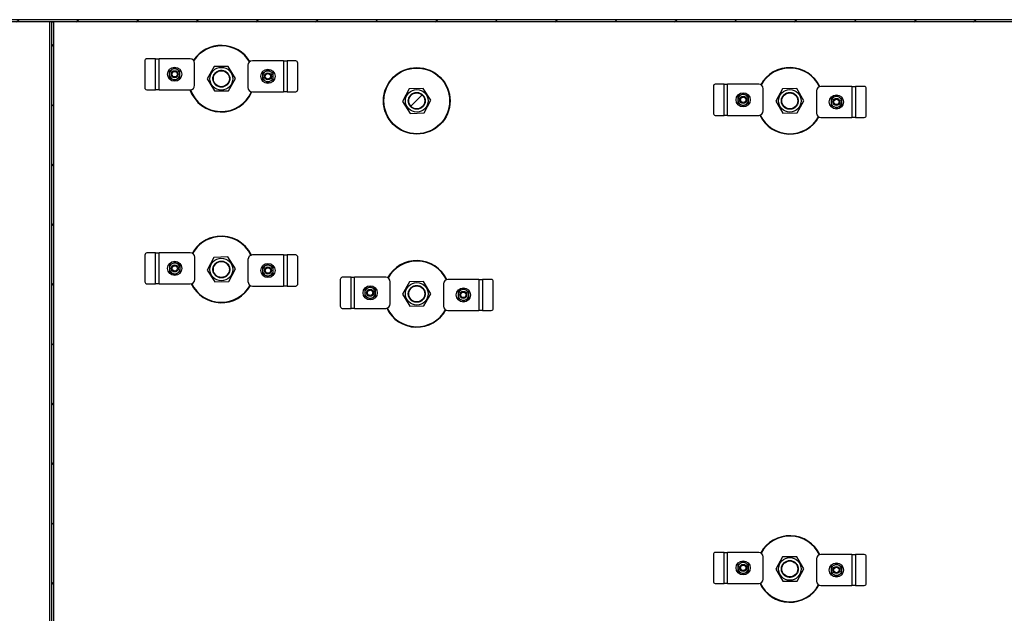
# Model space of a CAD drawing. Header units: millimetres. Extents: x 0 to 841, y 0 to 594.
# Tile 24 of 190: x 420 to 494, y 101 to 146. Entities that reach past the tile are written whole.
import ezdxf

# ---------------------------------------------------------------- set-up
doc = ezdxf.new("R2010")
doc.units = ezdxf.units.MM
doc.layers.add('TRAIT-FINS', color=9, linetype='Continuous')
doc.layers.add('TRAIT-FORT', color=4, linetype='Continuous', lineweight=25)

msp = doc.modelspace()

# ---------------------------------------------------------------- hatches: boundary and pattern name
at = {"layer": 'TRAIT-FINS'}
h = msp.add_hatch(dxfattribs=at)
h.set_pattern_fill('ANSI31', color=9, style=0)
h.paths.add_polyline_path([(535.841, 145.968), (329.547, 145.968), (329.547, 145.801), (535.841, 145.801)], flags=0)
h = msp.add_hatch(dxfattribs=at)
h.set_pattern_fill('ANSI31', color=9, style=0)
h.paths.add_polyline_path([(422.508, 145.801), (422.341, 145.801), (422.341, 55.83), (422.508, 55.83)], flags=0)
h = msp.add_hatch(dxfattribs=at)
h.set_pattern_fill('ANSI32', color=9, style=0)
edge = h.paths.add_edge_path(flags=0)
edge.add_arc((435.074, 141.534), 0.6, 0, 360)
h = msp.add_hatch(dxfattribs=at)
h.set_pattern_fill('ANSI32', color=9, style=0)
edge = h.paths.add_edge_path(flags=0)
edge.add_arc((449.741, 139.868), 0.6, 0, 360)
h = msp.add_hatch(dxfattribs=at)
h.set_pattern_fill('ANSI32', color=9, style=0)
edge = h.paths.add_edge_path(flags=0)
edge.add_arc((477.741, 139.868), 0.6, 0, 360)
h = msp.add_hatch(dxfattribs=at)
h.set_pattern_fill('ANSI32', color=9, style=0)
edge = h.paths.add_edge_path(flags=0)
edge.add_arc((435.074, 127.201), 0.6, 0, 360)
h = msp.add_hatch(dxfattribs=at)
h.set_pattern_fill('ANSI32', color=9, style=0)
edge = h.paths.add_edge_path(flags=0)
edge.add_arc((449.741, 125.368), 0.6, 0, 360)
h = msp.add_hatch(dxfattribs=at)
h.set_pattern_fill('ANSI32', color=9, style=0)
edge = h.paths.add_edge_path(flags=0)
edge.add_arc((477.741, 104.701), 0.6, 0, 360)

# ---------------------------------------------------------------- linework, layer by layer
at = {"layer": 'TRAIT-FORT', "color": 4, "linetype": 'Continuous', "lineweight": 25}
for p, q in [((535.841, 145.968), (329.547, 145.968)), ((535.841, 145.801), (329.547, 145.801)), ((422.174, 145.801), (422.174, 55.83)), ((422.341, 55.83), (422.341, 145.801)), ((422.341, 145.801), (422.508, 145.801)), ((422.508, 55.83), (422.508, 145.801)), ((429.333, 142.869), (429.333, 140.869)), ((430.137, 143.035), (429.477, 143.035)), ((430.137, 140.702), (430.137, 143.035)), ((430.137, 143.035), (430.404, 143.035)), ((432.737, 143.035), (430.404, 143.035)), ((430.404, 140.702), (430.404, 143.035)), ((433.07, 141.035), (433.07, 142.702)), ((439.735, 142.878), (437.402, 142.878)), ((439.735, 142.878), (439.735, 140.545)), ((439.735, 142.878), (440.002, 142.878)), ((440.002, 142.878), (440.002, 140.545)), ((440.662, 142.878), (440.002, 142.878)), ((440.806, 140.711), (440.806, 142.711)), ((434.534, 142.444), (434.016, 141.521)), ((435.592, 142.457), (434.534, 142.444)), ((436.133, 141.547), (435.592, 142.457)), ((437.069, 142.545), (437.069, 140.878)), ((434.016, 141.521), (434.556, 140.611)), ((435.614, 140.624), (436.133, 141.547)), ((429.477, 140.702), (430.137, 140.702)), ((430.404, 140.702), (430.137, 140.702)), ((430.404, 140.702), (432.737, 140.702)), ((434.556, 140.611), (435.614, 140.624)), ((437.402, 140.545), (439.735, 140.545)), ((440.002, 140.545), (439.735, 140.545)), ((440.002, 140.545), (440.662, 140.545)), ((449.175, 140.762), (448.683, 139.825)), ((450.233, 140.805), (449.175, 140.762)), ((450.798, 139.91), (450.233, 140.805)), ((472.004, 140.946), (472.004, 138.946)), ((472.808, 141.113), (472.149, 141.113)), ((472.808, 138.78), (472.808, 141.113)), ((472.808, 141.113), (473.075, 141.113)), ((475.408, 141.113), (473.075, 141.113)), ((473.075, 138.78), (473.075, 141.113)), ((475.742, 139.113), (475.742, 140.78)), ((477.201, 140.778), (476.682, 139.855)), ((478.259, 140.791), (477.201, 140.778)), ((478.799, 139.88), (478.259, 140.791)), ((479.74, 140.622), (479.74, 138.956)), ((482.407, 140.956), (480.073, 140.956)), ((482.407, 140.956), (482.407, 138.622)), ((482.407, 140.956), (482.673, 140.956)), ((482.673, 140.956), (482.673, 138.622)), ((483.333, 140.956), (482.673, 140.956)), ((483.477, 138.789), (483.477, 140.789)), ((448.683, 139.825), (449.249, 138.93)), ((450.307, 138.973), (450.798, 139.91)), ((476.682, 139.855), (477.223, 138.945)), ((478.281, 138.957), (478.799, 139.88)), ((449.249, 138.93), (450.307, 138.973)), ((477.223, 138.945), (478.281, 138.957)), ((472.149, 138.78), (472.808, 138.78)), ((473.075, 138.78), (472.808, 138.78)), ((473.075, 138.78), (475.408, 138.78)), ((480.073, 138.622), (482.407, 138.622)), ((482.673, 138.622), (482.407, 138.622)), ((482.673, 138.622), (483.333, 138.622)), ((429.338, 128.28), (429.338, 126.28)), ((430.142, 128.446), (429.482, 128.446)), ((430.142, 126.113), (430.142, 128.446)), ((430.142, 128.446), (430.408, 128.446)), ((432.742, 128.446), (430.408, 128.446)), ((430.408, 126.113), (430.408, 128.446)), ((433.075, 126.446), (433.075, 128.113)), ((434.508, 128.095), (434.017, 127.158)), ((435.566, 128.138), (434.508, 128.095)), ((436.132, 127.244), (435.566, 128.138)), ((437.073, 127.956), (437.073, 126.289)), ((439.74, 128.289), (437.407, 128.289)), ((439.74, 128.289), (439.74, 125.956)), ((439.74, 128.289), (440.007, 128.289)), ((440.007, 128.289), (440.007, 125.956)), ((440.666, 128.289), (440.007, 128.289)), ((440.811, 126.122), (440.811, 128.122)), ((434.017, 127.158), (434.582, 126.264)), ((435.64, 126.306), (436.132, 127.244)), ((444.004, 126.446), (444.004, 124.446)), ((444.808, 126.613), (444.149, 126.613)), ((444.808, 124.28), (444.808, 126.613)), ((444.808, 126.613), (445.075, 126.613)), ((445.075, 124.28), (445.075, 126.613)), ((447.408, 126.613), (445.075, 126.613)), ((454.407, 126.456), (452.073, 126.456)), ((454.407, 126.456), (454.407, 124.122)), ((454.407, 126.456), (454.673, 126.456)), ((454.673, 126.456), (454.673, 124.122)), ((455.333, 126.456), (454.673, 126.456)), ((429.482, 126.113), (430.142, 126.113)), ((430.408, 126.113), (430.142, 126.113)), ((430.408, 126.113), (432.742, 126.113)), ((434.582, 126.264), (435.64, 126.306)), ((437.407, 125.956), (439.74, 125.956)), ((440.007, 125.956), (439.74, 125.956)), ((440.007, 125.956), (440.666, 125.956)), ((447.742, 124.613), (447.742, 126.28)), ((449.201, 126.278), (448.682, 125.355)), ((450.259, 126.291), (449.201, 126.278)), ((450.799, 125.38), (450.259, 126.291)), ((451.74, 126.122), (451.74, 124.456)), ((455.477, 124.289), (455.477, 126.289)), ((448.682, 125.355), (449.223, 124.445)), ((450.281, 124.457), (450.799, 125.38)), ((444.149, 124.28), (444.808, 124.28)), ((445.075, 124.28), (444.808, 124.28)), ((445.075, 124.28), (447.408, 124.28)), ((449.223, 124.445), (450.281, 124.457)), ((452.073, 124.122), (454.407, 124.122)), ((454.673, 124.122), (454.407, 124.122)), ((454.673, 124.122), (455.333, 124.122)), ((472.004, 105.78), (472.004, 103.78)), ((472.808, 105.946), (472.149, 105.946)), ((472.808, 103.613), (472.808, 105.946)), ((472.808, 105.946), (473.075, 105.946)), ((473.075, 103.613), (473.075, 105.946)), ((475.408, 105.946), (473.075, 105.946)), ((482.407, 105.789), (480.073, 105.789)), ((482.407, 105.789), (482.407, 103.456)), ((482.407, 105.789), (482.673, 105.789)), ((482.673, 105.789), (482.673, 103.456)), ((483.333, 105.789), (482.673, 105.789)), ((475.742, 103.946), (475.742, 105.613)), ((477.201, 105.611), (476.682, 104.688)), ((478.259, 105.624), (477.201, 105.611)), ((478.799, 104.714), (478.259, 105.624)), ((479.74, 105.456), (479.74, 103.789)), ((483.477, 103.622), (483.477, 105.622)), ((476.682, 104.688), (477.223, 103.778)), ((478.281, 103.791), (478.799, 104.714)), ((472.149, 103.613), (472.808, 103.613)), ((473.075, 103.613), (472.808, 103.613)), ((473.075, 103.613), (475.408, 103.613)), ((477.223, 103.778), (478.281, 103.791)), ((480.073, 103.456), (482.407, 103.456)), ((482.673, 103.456), (482.407, 103.456)), ((482.673, 103.456), (483.333, 103.456))]:
    msp.add_line(p, q, dxfattribs=at)
for centre, radius in [((431.57, 141.869), 0.533), ((431.57, 141.869), 0.267), ((431.57, 141.869), 0.203), ((435.074, 141.534), 0.852), ((435.074, 141.534), 0.6), ((438.569, 141.711), 0.533), ((438.569, 141.711), 0.267), ((438.569, 141.711), 0.203), ((449.741, 139.868), 2.5), ((449.741, 139.868), 2.467), ((449.741, 139.868), 0.852), ((449.741, 139.868), 0.6), ((474.242, 139.946), 0.533), ((477.741, 139.868), 0.852), ((477.741, 139.868), 0.6), ((474.242, 139.946), 0.267), ((474.242, 139.946), 0.203), ((481.24, 139.789), 0.533), ((481.24, 139.789), 0.267), ((481.24, 139.789), 0.203), ((435.074, 127.201), 0.852), ((431.575, 127.28), 0.533), ((431.575, 127.28), 0.267), ((431.575, 127.28), 0.203), ((435.074, 127.201), 0.6), ((438.573, 127.122), 0.533), ((438.573, 127.122), 0.267), ((438.573, 127.122), 0.203), ((446.242, 125.446), 0.533), ((446.242, 125.446), 0.267), ((446.242, 125.446), 0.203), ((449.741, 125.368), 0.852), ((449.741, 125.368), 0.6), ((453.24, 125.289), 0.533), ((453.24, 125.289), 0.267), ((453.24, 125.289), 0.203), ((474.242, 104.78), 0.533), ((474.242, 104.78), 0.267), ((474.242, 104.78), 0.203), ((477.741, 104.701), 0.852), ((477.741, 104.701), 0.6), ((481.24, 104.622), 0.533), ((481.24, 104.622), 0.267), ((481.24, 104.622), 0.203)]:
    msp.add_circle(centre, radius, dxfattribs=at)
for centre, radius, start, end in [((435.074, 141.534), 2.5, 31.0067, 146.41145), ((435.074, 141.534), 2.467, 30.93108, 146.68199), ((429.489, 142.879), 0.157, 94.40195, 183.81126), ((432.737, 142.702), 0.333, 360, 90), ((437.402, 142.545), 0.333, 90, 180), ((440.65, 142.722), 0.157, 356.18874, 85.59805), ((431.57, 141.869), 0.4, 120, 180), ((431.57, 141.869), 0.4, 60, 120), ((431.57, 141.869), 0.4, 0, 60), ((438.569, 141.711), 0.4, 120, 180), ((438.569, 141.711), 0.4, 60, 120), ((438.569, 141.711), 0.4, 0, 60), ((477.741, 139.868), 2.5, 25.56706, 151.00638), ((477.741, 139.868), 2.467, 25.69337, 151.00373), ((431.57, 141.869), 0.4, 180, 240), ((431.57, 141.869), 0.4, 240, 300), ((431.57, 141.869), 0.4, 300, 0), ((438.569, 141.711), 0.4, 180, 240), ((438.569, 141.711), 0.4, 240, 300), ((438.569, 141.711), 0.4, 300, 0), ((429.489, 140.858), 0.157, 176.18874, 265.59805), ((435.074, 141.534), 2.5, 199.44148, 336.72178), ((432.737, 141.035), 0.333, 270, 360), ((435.074, 141.534), 2.467, 199.70671, 336.5152), ((437.402, 140.878), 0.333, 180, 270), ((440.65, 140.701), 0.157, 274.40195, 3.81126), ((472.161, 140.957), 0.157, 94.40195, 183.81126), ((475.408, 140.78), 0.333, 360, 90), ((480.073, 140.622), 0.333, 90, 180), ((483.321, 140.799), 0.157, 356.18874, 85.59805), ((474.242, 139.946), 0.4, 120, 180), ((474.242, 139.946), 0.4, 180, 240), ((474.242, 139.946), 0.4, 60, 120), ((474.242, 139.946), 0.4, 0, 60), ((474.242, 139.946), 0.4, 300, 0), ((481.24, 139.789), 0.4, 120, 180), ((481.24, 139.789), 0.4, 180, 240), ((481.24, 139.789), 0.4, 60, 120), ((481.24, 139.789), 0.4, 0, 60), ((481.24, 139.789), 0.4, 300, 0), ((472.161, 138.936), 0.157, 176.18874, 265.59805), ((474.242, 139.946), 0.4, 240, 300), ((475.408, 139.113), 0.333, 270, 360), ((480.073, 138.956), 0.333, 180, 270), ((481.24, 139.789), 0.4, 240, 300), ((477.741, 139.868), 2.5, 205.56706, 331.00638), ((477.741, 139.868), 2.467, 205.69337, 331.00373), ((483.321, 138.778), 0.157, 274.40195, 3.81126), ((435.074, 127.201), 2.5, 96.9484, 151.00638), ((435.074, 127.201), 2.467, 96.9484, 151.00373), ((435.074, 127.201), 2.5, 25.56706, 96.9484), ((435.074, 127.201), 2.467, 25.69337, 96.9484), ((429.494, 128.29), 0.157, 94.40195, 183.81126), ((432.742, 128.113), 0.333, 360, 90), ((437.407, 127.956), 0.333, 90, 180), ((440.654, 128.133), 0.157, 356.18874, 85.59805), ((449.741, 125.368), 2.5, 25.56706, 151.00638), ((431.575, 127.28), 0.4, 120, 180), ((431.575, 127.28), 0.4, 180, 240), ((431.575, 127.28), 0.4, 60, 120), ((431.575, 127.28), 0.4, 0, 60), ((431.575, 127.28), 0.4, 300, 0), ((438.573, 127.122), 0.4, 120, 180), ((438.573, 127.122), 0.4, 180, 240), ((438.573, 127.122), 0.4, 60, 120), ((438.573, 127.122), 0.4, 0, 60), ((438.573, 127.122), 0.4, 300, 0), ((449.741, 125.368), 2.467, 25.69337, 151.00373), ((431.575, 127.28), 0.4, 240, 300), ((432.742, 126.446), 0.333, 270, 360), ((438.573, 127.122), 0.4, 240, 300), ((444.161, 126.457), 0.157, 94.40195, 183.81126), ((447.408, 126.28), 0.333, 360, 90), ((452.073, 126.122), 0.333, 90, 180), ((455.321, 126.299), 0.157, 356.18874, 85.59805), ((429.494, 126.269), 0.157, 176.18874, 265.59805), ((435.074, 127.201), 2.5, 205.56706, 331.00638), ((435.074, 127.201), 2.467, 205.69337, 331.00373), ((437.407, 126.289), 0.333, 180, 270), ((440.654, 126.112), 0.157, 274.40195, 3.81126), ((446.242, 125.446), 0.4, 120, 180), ((446.242, 125.446), 0.4, 60, 120), ((446.242, 125.446), 0.4, 0, 60), ((453.24, 125.289), 0.4, 120, 180), ((453.24, 125.289), 0.4, 60, 120), ((453.24, 125.289), 0.4, 0, 60), ((446.242, 125.446), 0.4, 180, 240), ((446.242, 125.446), 0.4, 240, 300), ((446.242, 125.446), 0.4, 300, 0), ((453.24, 125.289), 0.4, 180, 240), ((453.24, 125.289), 0.4, 240, 300), ((453.24, 125.289), 0.4, 300, 0), ((444.161, 124.436), 0.157, 176.18874, 265.59805), ((447.408, 124.613), 0.333, 270, 360), ((449.741, 125.368), 2.5, 205.56707, 331.00638), ((449.741, 125.368), 2.467, 205.69337, 331.00373), ((452.073, 124.456), 0.333, 180, 270), ((455.321, 124.278), 0.157, 274.40195, 3.81126), ((477.741, 104.701), 2.5, 25.56706, 151.00638), ((477.741, 104.701), 2.467, 25.69337, 151.00373), ((472.161, 105.79), 0.157, 94.40195, 183.81126), ((475.408, 105.613), 0.333, 360, 90), ((480.073, 105.456), 0.333, 90, 180), ((483.321, 105.633), 0.157, 356.18874, 85.59805), ((474.242, 104.78), 0.4, 120, 180), ((474.242, 104.78), 0.4, 60, 120), ((474.242, 104.78), 0.4, 0, 60), ((481.24, 104.622), 0.4, 120, 180), ((481.24, 104.622), 0.4, 60, 120), ((481.24, 104.622), 0.4, 0, 60), ((474.242, 104.78), 0.4, 180, 240), ((474.242, 104.78), 0.4, 240, 300), ((474.242, 104.78), 0.4, 300, 0), ((481.24, 104.622), 0.4, 180, 240), ((481.24, 104.622), 0.4, 240, 300), ((481.24, 104.622), 0.4, 300, 0), ((472.161, 103.769), 0.157, 176.18874, 265.59805), ((475.408, 103.946), 0.333, 270, 360), ((477.741, 104.701), 2.5, 205.56706, 331.00638), ((477.741, 104.701), 2.467, 205.69337, 331.00373), ((480.073, 103.789), 0.333, 180, 270), ((483.321, 103.612), 0.157, 274.40195, 3.81126)]:
    msp.add_arc(centre, radius, start, end, dxfattribs=at)
for points, knots in [([(431.37, 142.215), (431.337, 142.196), (431.27, 142.157), (431.204, 142.119), (431.17, 142.1)], [0, 0, 0, 0, 0.497844, 1, 1, 1, 1]), ([(431.17, 142.1), (431.17, 142.062), (431.17, 141.985), (431.17, 141.908), (431.17, 141.869)], [0, 0, 0, 0, 0.4981655, 1, 1, 1, 1]), ([(431.57, 142.331), (431.537, 142.312), (431.471, 142.273), (431.404, 142.235), (431.37, 142.215)], [0, 0, 0, 0, 0.498165, 1, 1, 1, 1]), ([(431.77, 142.215), (431.737, 142.234), (431.67, 142.273), (431.604, 142.311), (431.57, 142.331)], [0, 0, 0, 0, 0.4978438, 1, 1, 1, 1]), ([(431.97, 142.1), (431.937, 142.119), (431.871, 142.157), (431.804, 142.196), (431.77, 142.215)], [0, 0, 0, 0, 0.498165, 1, 1, 1, 1]), ([(431.97, 141.869), (431.97, 141.907), (431.97, 141.985), (431.97, 142.061), (431.97, 142.1)], [0, 0, 0, 0, 0.497844, 1, 1, 1, 1]), ([(434.53, 141.211), (434.512, 141.245), (434.475, 141.316), (434.445, 141.435), (434.437, 141.563), (434.456, 141.692), (434.494, 141.794), (434.536, 141.87), (434.584, 141.938), (434.652, 142.013), (434.719, 142.057), (434.751, 142.079)], [0, 0, 0, 0, 0.116497, 0.239972, 0.36858, 0.499917, 0.631255, 0.695633, 0.760028, 0.883503, 1, 1, 1, 1]), ([(434.751, 142.079), (434.785, 142.097), (434.856, 142.134), (434.975, 142.164), (435.103, 142.171), (435.232, 142.152), (435.334, 142.115), (435.41, 142.073), (435.478, 142.025), (435.553, 141.956), (435.597, 141.89), (435.619, 141.857)], [0, 0, 0, 0, 0.1164968, 0.2399717, 0.3685799, 0.4999174, 0.6312549, 0.6956328, 0.7600283, 0.8835032, 1, 1, 1, 1]), ([(438.369, 142.058), (438.335, 142.039), (438.268, 142), (438.202, 141.962), (438.169, 141.942)], [0, 0, 0, 0, 0.4978437, 1, 1, 1, 1]), ([(438.169, 141.942), (438.169, 141.904), (438.169, 141.828), (438.169, 141.75), (438.169, 141.711)], [0, 0, 0, 0, 0.4981655, 1, 1, 1, 1]), ([(438.569, 142.173), (438.536, 142.154), (438.469, 142.116), (438.402, 142.077), (438.369, 142.058)], [0, 0, 0, 0, 0.4981655, 1, 1, 1, 1]), ([(438.769, 142.058), (438.735, 142.077), (438.668, 142.116), (438.602, 142.154), (438.569, 142.173)], [0, 0, 0, 0, 0.4978437, 1, 1, 1, 1]), ([(438.969, 141.942), (438.936, 141.961), (438.869, 142), (438.802, 142.038), (438.769, 142.058)], [0, 0, 0, 0, 0.498165, 1, 1, 1, 1]), ([(438.969, 141.711), (438.969, 141.75), (438.969, 141.827), (438.969, 141.904), (438.969, 141.942)], [0, 0, 0, 0, 0.4978437, 1, 1, 1, 1]), ([(431.17, 141.869), (431.17, 141.83), (431.17, 141.753), (431.17, 141.676), (431.17, 141.638)], [0, 0, 0, 0, 0.497844, 1, 1, 1, 1]), ([(431.17, 141.638), (431.203, 141.619), (431.27, 141.581), (431.337, 141.542), (431.37, 141.522)], [0, 0, 0, 0, 0.498165, 1, 1, 1, 1]), ([(431.37, 141.522), (431.404, 141.503), (431.471, 141.464), (431.537, 141.426), (431.57, 141.407)], [0, 0, 0, 0, 0.497844, 1, 1, 1, 1]), ([(431.57, 141.407), (431.603, 141.426), (431.67, 141.464), (431.737, 141.503), (431.77, 141.522)], [0, 0, 0, 0, 0.498165, 1, 1, 1, 1]), ([(431.77, 141.522), (431.804, 141.542), (431.871, 141.58), (431.937, 141.619), (431.97, 141.638)], [0, 0, 0, 0, 0.497844, 1, 1, 1, 1]), ([(431.97, 141.638), (431.97, 141.676), (431.97, 141.752), (431.97, 141.83), (431.97, 141.869)], [0, 0, 0, 0, 0.498165, 1, 1, 1, 1]), ([(435.619, 141.857), (435.637, 141.823), (435.674, 141.753), (435.704, 141.633), (435.711, 141.506), (435.692, 141.377), (435.655, 141.274), (435.613, 141.199), (435.565, 141.13), (435.495, 141.056), (435.399, 140.987), (435.292, 140.936), (435.173, 140.904), (435.046, 140.897), (434.917, 140.916), (434.814, 140.954), (434.739, 140.996), (434.67, 141.044), (434.595, 141.112), (434.551, 141.179), (434.53, 141.211)], [0, 0, 0, 0, 0.058248, 0.119986, 0.18429, 0.249959, 0.315627, 0.347816, 0.380014, 0.441752, 0.5, 0.558248, 0.619986, 0.68429, 0.749959, 0.815627, 0.847816, 0.880014, 0.941752, 1, 1, 1, 1]), ([(438.169, 141.711), (438.169, 141.673), (438.169, 141.595), (438.169, 141.519), (438.169, 141.48)], [0, 0, 0, 0, 0.497844, 1, 1, 1, 1]), ([(438.169, 141.48), (438.202, 141.461), (438.268, 141.423), (438.335, 141.384), (438.369, 141.365)], [0, 0, 0, 0, 0.498165, 1, 1, 1, 1]), ([(438.369, 141.365), (438.402, 141.346), (438.469, 141.307), (438.535, 141.269), (438.569, 141.25)], [0, 0, 0, 0, 0.497844, 1, 1, 1, 1]), ([(438.569, 141.25), (438.602, 141.269), (438.668, 141.307), (438.735, 141.346), (438.769, 141.365)], [0, 0, 0, 0, 0.498165, 1, 1, 1, 1]), ([(438.769, 141.365), (438.802, 141.384), (438.869, 141.423), (438.935, 141.461), (438.969, 141.48)], [0, 0, 0, 0, 0.497844, 1, 1, 1, 1]), ([(438.969, 141.48), (438.969, 141.519), (438.969, 141.595), (438.969, 141.673), (438.969, 141.711)], [0, 0, 0, 0, 0.498165, 1, 1, 1, 1]), ([(449.18, 140.162), (449.2, 140.195), (449.241, 140.264), (449.327, 140.352), (449.431, 140.425), (449.551, 140.476), (449.658, 140.498), (449.744, 140.502), (449.828, 140.497), (449.928, 140.478), (450, 140.444), (450.035, 140.428)], [0, 0, 0, 0, 0.1164968, 0.2399717, 0.3685799, 0.4999174, 0.6312549, 0.6956328, 0.7600283, 0.8835032, 1, 1, 1, 1]), ([(450.035, 140.428), (450.068, 140.409), (450.137, 140.368), (450.225, 140.282), (450.298, 140.177), (450.35, 140.057), (450.371, 139.95), (450.375, 139.864), (450.37, 139.781), (450.351, 139.681), (450.318, 139.608), (450.302, 139.573)], [0, 0, 0, 0, 0.116497, 0.239972, 0.36858, 0.499917, 0.631255, 0.695633, 0.760028, 0.883503, 1, 1, 1, 1]), ([(477.196, 139.544), (477.178, 139.579), (477.141, 139.649), (477.111, 139.769), (477.104, 139.896), (477.123, 140.025), (477.161, 140.128), (477.202, 140.203), (477.25, 140.272), (477.32, 140.346), (477.416, 140.415), (477.523, 140.466), (477.642, 140.497), (477.769, 140.505), (477.898, 140.486), (478.001, 140.448), (478.076, 140.406), (478.145, 140.358), (478.22, 140.289), (478.264, 140.223), (478.285, 140.191)], [0, 0, 0, 0, 0.058248, 0.119986, 0.18429, 0.249959, 0.315627, 0.347816, 0.380014, 0.441752, 0.5, 0.558248, 0.619986, 0.68429, 0.749959, 0.815627, 0.847816, 0.880014, 0.941752, 1, 1, 1, 1]), ([(450.302, 139.573), (450.282, 139.54), (450.241, 139.472), (450.155, 139.383), (450.051, 139.31), (449.931, 139.259), (449.824, 139.237), (449.738, 139.233), (449.654, 139.238), (449.555, 139.258), (449.445, 139.304), (449.345, 139.368), (449.257, 139.453), (449.183, 139.558), (449.132, 139.678), (449.11, 139.785), (449.106, 139.871), (449.111, 139.954), (449.131, 140.054), (449.164, 140.127), (449.18, 140.162)], [0, 0, 0, 0, 0.058248, 0.119986, 0.18429, 0.249959, 0.315627, 0.347816, 0.380014, 0.441752, 0.5, 0.558248, 0.619986, 0.68429, 0.749959, 0.815627, 0.847816, 0.880014, 0.941752, 1, 1, 1, 1]), ([(474.042, 140.293), (474.008, 140.273), (473.941, 140.235), (473.875, 140.196), (473.842, 140.177)], [0, 0, 0, 0, 0.497844, 1, 1, 1, 1]), ([(473.842, 140.177), (473.842, 140.139), (473.842, 140.063), (473.842, 139.985), (473.842, 139.946)], [0, 0, 0, 0, 0.4981655, 1, 1, 1, 1]), ([(473.842, 139.946), (473.842, 139.908), (473.842, 139.83), (473.842, 139.754), (473.842, 139.715)], [0, 0, 0, 0, 0.497844, 1, 1, 1, 1]), ([(473.842, 139.715), (473.875, 139.696), (473.941, 139.658), (474.008, 139.619), (474.042, 139.6)], [0, 0, 0, 0, 0.498165, 1, 1, 1, 1]), ([(474.242, 140.408), (474.209, 140.389), (474.143, 140.351), (474.075, 140.312), (474.042, 140.293)], [0, 0, 0, 0, 0.498165, 1, 1, 1, 1]), ([(474.442, 140.293), (474.408, 140.312), (474.341, 140.351), (474.275, 140.389), (474.242, 140.408)], [0, 0, 0, 0, 0.497844, 1, 1, 1, 1]), ([(474.642, 140.177), (474.609, 140.196), (474.543, 140.234), (474.475, 140.273), (474.442, 140.293)], [0, 0, 0, 0, 0.498165, 1, 1, 1, 1]), ([(474.442, 139.6), (474.475, 139.619), (474.542, 139.658), (474.608, 139.696), (474.642, 139.715)], [0, 0, 0, 0, 0.497844, 1, 1, 1, 1]), ([(474.642, 139.946), (474.642, 139.985), (474.642, 140.062), (474.642, 140.139), (474.642, 140.177)], [0, 0, 0, 0, 0.497844, 1, 1, 1, 1]), ([(474.642, 139.715), (474.642, 139.753), (474.642, 139.83), (474.642, 139.907), (474.642, 139.946)], [0, 0, 0, 0, 0.498165, 1, 1, 1, 1]), ([(478.285, 140.191), (478.303, 140.157), (478.34, 140.086), (478.37, 139.966), (478.378, 139.839), (478.359, 139.71), (478.321, 139.608), (478.279, 139.532), (478.232, 139.464), (478.163, 139.389), (478.096, 139.344), (478.064, 139.323)], [0, 0, 0, 0, 0.116497, 0.239972, 0.36858, 0.499917, 0.631255, 0.695633, 0.760028, 0.883503, 1, 1, 1, 1]), ([(481.04, 140.135), (481.007, 140.116), (480.939, 140.077), (480.873, 140.039), (480.84, 140.02)], [0, 0, 0, 0, 0.4978437, 1, 1, 1, 1]), ([(480.84, 140.02), (480.84, 139.982), (480.84, 139.905), (480.84, 139.828), (480.84, 139.789)], [0, 0, 0, 0, 0.4981655, 1, 1, 1, 1]), ([(480.84, 139.789), (480.84, 139.75), (480.84, 139.673), (480.84, 139.596), (480.84, 139.558)], [0, 0, 0, 0, 0.497844, 1, 1, 1, 1]), ([(481.24, 140.251), (481.207, 140.232), (481.141, 140.193), (481.074, 140.155), (481.04, 140.135)], [0, 0, 0, 0, 0.498165, 1, 1, 1, 1]), ([(481.44, 140.135), (481.407, 140.155), (481.339, 140.193), (481.273, 140.232), (481.24, 140.251)], [0, 0, 0, 0, 0.497844, 1, 1, 1, 1]), ([(481.64, 140.02), (481.607, 140.039), (481.541, 140.077), (481.474, 140.116), (481.44, 140.135)], [0, 0, 0, 0, 0.498165, 1, 1, 1, 1]), ([(481.64, 139.789), (481.64, 139.827), (481.64, 139.905), (481.64, 139.981), (481.64, 140.02)], [0, 0, 0, 0, 0.4978437, 1, 1, 1, 1]), ([(481.64, 139.558), (481.64, 139.596), (481.64, 139.672), (481.64, 139.75), (481.64, 139.789)], [0, 0, 0, 0, 0.498165, 1, 1, 1, 1]), ([(474.042, 139.6), (474.075, 139.581), (474.142, 139.542), (474.208, 139.504), (474.242, 139.484)], [0, 0, 0, 0, 0.497844, 1, 1, 1, 1]), ([(474.242, 139.484), (474.275, 139.503), (474.341, 139.542), (474.408, 139.58), (474.442, 139.6)], [0, 0, 0, 0, 0.4981655, 1, 1, 1, 1]), ([(478.064, 139.323), (478.03, 139.305), (477.959, 139.268), (477.84, 139.238), (477.712, 139.23), (477.583, 139.249), (477.481, 139.287), (477.405, 139.329), (477.337, 139.377), (477.262, 139.446), (477.218, 139.512), (477.196, 139.544)], [0, 0, 0, 0, 0.116497, 0.239972, 0.36858, 0.499917, 0.631255, 0.695633, 0.760028, 0.883503, 1, 1, 1, 1]), ([(480.84, 139.558), (480.873, 139.539), (480.939, 139.501), (481.006, 139.462), (481.04, 139.442)], [0, 0, 0, 0, 0.498165, 1, 1, 1, 1]), ([(481.04, 139.442), (481.073, 139.423), (481.14, 139.384), (481.207, 139.346), (481.24, 139.327)], [0, 0, 0, 0, 0.497844, 1, 1, 1, 1]), ([(481.24, 139.327), (481.273, 139.346), (481.339, 139.384), (481.406, 139.423), (481.44, 139.442)], [0, 0, 0, 0, 0.498165, 1, 1, 1, 1]), ([(481.44, 139.442), (481.473, 139.462), (481.54, 139.5), (481.607, 139.539), (481.64, 139.558)], [0, 0, 0, 0, 0.497844, 1, 1, 1, 1]), ([(431.375, 127.626), (431.342, 127.607), (431.275, 127.568), (431.208, 127.53), (431.175, 127.51)], [0, 0, 0, 0, 0.497844, 1, 1, 1, 1]), ([(431.175, 127.51), (431.175, 127.472), (431.175, 127.396), (431.175, 127.318), (431.175, 127.28)], [0, 0, 0, 0, 0.4981655, 1, 1, 1, 1]), ([(431.175, 127.28), (431.175, 127.241), (431.175, 127.163), (431.175, 127.087), (431.175, 127.049)], [0, 0, 0, 0, 0.497844, 1, 1, 1, 1]), ([(431.575, 127.741), (431.542, 127.722), (431.476, 127.684), (431.409, 127.645), (431.375, 127.626)], [0, 0, 0, 0, 0.498165, 1, 1, 1, 1]), ([(431.775, 127.626), (431.742, 127.645), (431.675, 127.684), (431.608, 127.722), (431.575, 127.741)], [0, 0, 0, 0, 0.4978438, 1, 1, 1, 1]), ([(431.975, 127.51), (431.942, 127.53), (431.876, 127.568), (431.809, 127.607), (431.775, 127.626)], [0, 0, 0, 0, 0.498165, 1, 1, 1, 1]), ([(431.975, 127.28), (431.975, 127.318), (431.975, 127.396), (431.975, 127.472), (431.975, 127.51)], [0, 0, 0, 0, 0.497844, 1, 1, 1, 1]), ([(431.975, 127.049), (431.975, 127.087), (431.975, 127.163), (431.975, 127.241), (431.975, 127.28)], [0, 0, 0, 0, 0.498165, 1, 1, 1, 1]), ([(435.635, 126.907), (435.615, 126.873), (435.575, 126.805), (435.489, 126.717), (435.384, 126.643), (435.264, 126.592), (435.157, 126.57), (435.071, 126.566), (434.987, 126.571), (434.888, 126.592), (434.778, 126.637), (434.679, 126.701), (434.59, 126.786), (434.517, 126.891), (434.465, 127.011), (434.444, 127.118), (434.44, 127.204), (434.445, 127.288), (434.464, 127.388), (434.497, 127.46), (434.513, 127.495)], [0, 0, 0, 0, 0.058248, 0.119986, 0.18429, 0.249959, 0.315627, 0.347816, 0.380014, 0.441752, 0.5, 0.558248, 0.619986, 0.68429, 0.749959, 0.815627, 0.847816, 0.880014, 0.941752, 1, 1, 1, 1]), ([(434.513, 127.495), (434.533, 127.528), (434.574, 127.597), (434.66, 127.685), (434.764, 127.758), (434.884, 127.81), (434.991, 127.831), (435.078, 127.835), (435.161, 127.83), (435.261, 127.811), (435.333, 127.778), (435.368, 127.762)], [0, 0, 0, 0, 0.1164968, 0.2399717, 0.3685799, 0.4999174, 0.6312549, 0.6956328, 0.7600283, 0.8835032, 1, 1, 1, 1]), ([(435.368, 127.762), (435.402, 127.742), (435.47, 127.701), (435.558, 127.615), (435.632, 127.511), (435.683, 127.391), (435.705, 127.284), (435.709, 127.198), (435.704, 127.114), (435.684, 127.014), (435.651, 126.942), (435.635, 126.907)], [0, 0, 0, 0, 0.1164968, 0.2399717, 0.3685799, 0.4999174, 0.6312549, 0.6956328, 0.7600283, 0.8835032, 1, 1, 1, 1]), ([(438.373, 127.469), (438.34, 127.449), (438.273, 127.411), (438.207, 127.372), (438.173, 127.353)], [0, 0, 0, 0, 0.4978437, 1, 1, 1, 1]), ([(438.173, 127.353), (438.173, 127.315), (438.173, 127.239), (438.173, 127.161), (438.173, 127.122)], [0, 0, 0, 0, 0.4981655, 1, 1, 1, 1]), ([(438.173, 127.122), (438.173, 127.084), (438.173, 127.006), (438.173, 126.93), (438.173, 126.891)], [0, 0, 0, 0, 0.497844, 1, 1, 1, 1]), ([(438.573, 127.584), (438.54, 127.565), (438.474, 127.527), (438.407, 127.488), (438.373, 127.469)], [0, 0, 0, 0, 0.4981655, 1, 1, 1, 1]), ([(438.773, 127.469), (438.74, 127.488), (438.673, 127.527), (438.607, 127.565), (438.573, 127.584)], [0, 0, 0, 0, 0.4978437, 1, 1, 1, 1]), ([(438.973, 127.353), (438.94, 127.372), (438.874, 127.41), (438.807, 127.449), (438.773, 127.469)], [0, 0, 0, 0, 0.498165, 1, 1, 1, 1]), ([(438.973, 127.122), (438.973, 127.161), (438.973, 127.238), (438.973, 127.315), (438.973, 127.353)], [0, 0, 0, 0, 0.4978437, 1, 1, 1, 1]), ([(438.973, 126.891), (438.973, 126.929), (438.973, 127.006), (438.973, 127.083), (438.973, 127.122)], [0, 0, 0, 0, 0.498165, 1, 1, 1, 1]), ([(431.175, 127.049), (431.208, 127.03), (431.274, 126.991), (431.341, 126.953), (431.375, 126.933)], [0, 0, 0, 0, 0.498165, 1, 1, 1, 1]), ([(431.375, 126.933), (431.408, 126.914), (431.476, 126.875), (431.542, 126.837), (431.575, 126.818)], [0, 0, 0, 0, 0.497844, 1, 1, 1, 1]), ([(431.575, 126.818), (431.608, 126.837), (431.674, 126.875), (431.741, 126.914), (431.775, 126.933)], [0, 0, 0, 0, 0.498165, 1, 1, 1, 1]), ([(431.775, 126.933), (431.808, 126.952), (431.876, 126.991), (431.942, 127.029), (431.975, 127.049)], [0, 0, 0, 0, 0.497844, 1, 1, 1, 1]), ([(438.173, 126.891), (438.206, 126.872), (438.273, 126.834), (438.34, 126.795), (438.373, 126.776)], [0, 0, 0, 0, 0.498165, 1, 1, 1, 1]), ([(438.373, 126.776), (438.407, 126.756), (438.474, 126.718), (438.54, 126.68), (438.573, 126.66)], [0, 0, 0, 0, 0.497844, 1, 1, 1, 1]), ([(438.573, 126.66), (438.606, 126.679), (438.673, 126.718), (438.74, 126.756), (438.773, 126.776)], [0, 0, 0, 0, 0.498165, 1, 1, 1, 1]), ([(438.773, 126.776), (438.807, 126.795), (438.874, 126.834), (438.94, 126.872), (438.973, 126.891)], [0, 0, 0, 0, 0.497844, 1, 1, 1, 1]), ([(446.042, 125.793), (446.008, 125.773), (445.941, 125.735), (445.875, 125.696), (445.842, 125.677)], [0, 0, 0, 0, 0.497844, 1, 1, 1, 1]), ([(445.842, 125.677), (445.842, 125.639), (445.842, 125.563), (445.842, 125.485), (445.842, 125.446)], [0, 0, 0, 0, 0.4981655, 1, 1, 1, 1]), ([(446.242, 125.908), (446.209, 125.889), (446.143, 125.851), (446.075, 125.812), (446.042, 125.793)], [0, 0, 0, 0, 0.498165, 1, 1, 1, 1]), ([(446.442, 125.793), (446.408, 125.812), (446.341, 125.851), (446.275, 125.889), (446.242, 125.908)], [0, 0, 0, 0, 0.4978438, 1, 1, 1, 1]), ([(446.642, 125.677), (446.609, 125.696), (446.543, 125.734), (446.475, 125.773), (446.442, 125.793)], [0, 0, 0, 0, 0.498165, 1, 1, 1, 1]), ([(446.642, 125.446), (446.642, 125.485), (446.642, 125.562), (446.642, 125.639), (446.642, 125.677)], [0, 0, 0, 0, 0.497844, 1, 1, 1, 1]), ([(449.196, 125.044), (449.178, 125.079), (449.141, 125.149), (449.111, 125.269), (449.104, 125.396), (449.123, 125.525), (449.161, 125.628), (449.202, 125.703), (449.25, 125.772), (449.319, 125.846), (449.385, 125.891), (449.418, 125.912)], [0, 0, 0, 0, 0.116497, 0.239972, 0.36858, 0.499917, 0.631255, 0.695633, 0.760028, 0.883503, 1, 1, 1, 1]), ([(450.285, 125.691), (450.303, 125.657), (450.34, 125.586), (450.37, 125.466), (450.378, 125.339), (450.359, 125.21), (450.321, 125.108), (450.279, 125.032), (450.232, 124.963), (450.162, 124.89), (450.066, 124.82), (449.959, 124.769), (449.84, 124.738), (449.712, 124.73), (449.583, 124.749), (449.481, 124.787), (449.405, 124.829), (449.337, 124.877), (449.262, 124.946), (449.218, 125.012), (449.196, 125.044)], [0, 0, 0, 0, 0.058248, 0.119986, 0.18429, 0.249959, 0.315627, 0.347816, 0.380014, 0.441752, 0.5, 0.558248, 0.619986, 0.68429, 0.749959, 0.815627, 0.847816, 0.880014, 0.941752, 1, 1, 1, 1]), ([(449.418, 125.912), (449.452, 125.93), (449.522, 125.967), (449.642, 125.997), (449.769, 126.005), (449.898, 125.986), (450.001, 125.948), (450.076, 125.906), (450.145, 125.858), (450.22, 125.789), (450.264, 125.723), (450.285, 125.691)], [0, 0, 0, 0, 0.116497, 0.239972, 0.36858, 0.499917, 0.631255, 0.695633, 0.760028, 0.883503, 1, 1, 1, 1]), ([(453.04, 125.635), (453.007, 125.616), (452.939, 125.577), (452.873, 125.539), (452.84, 125.52)], [0, 0, 0, 0, 0.4978437, 1, 1, 1, 1]), ([(453.24, 125.751), (453.207, 125.732), (453.141, 125.693), (453.074, 125.655), (453.04, 125.635)], [0, 0, 0, 0, 0.498165, 1, 1, 1, 1]), ([(453.44, 125.635), (453.407, 125.655), (453.339, 125.693), (453.273, 125.732), (453.24, 125.751)], [0, 0, 0, 0, 0.497844, 1, 1, 1, 1]), ([(453.64, 125.52), (453.607, 125.539), (453.541, 125.577), (453.474, 125.616), (453.44, 125.635)], [0, 0, 0, 0, 0.498165, 1, 1, 1, 1]), ([(445.842, 125.446), (445.842, 125.408), (445.842, 125.33), (445.842, 125.254), (445.842, 125.215)], [0, 0, 0, 0, 0.497844, 1, 1, 1, 1]), ([(445.842, 125.215), (445.875, 125.196), (445.941, 125.158), (446.008, 125.119), (446.042, 125.1)], [0, 0, 0, 0, 0.498165, 1, 1, 1, 1]), ([(446.042, 125.1), (446.075, 125.081), (446.142, 125.042), (446.208, 125.004), (446.242, 124.984)], [0, 0, 0, 0, 0.497844, 1, 1, 1, 1]), ([(446.242, 124.984), (446.275, 125.003), (446.341, 125.042), (446.408, 125.08), (446.442, 125.1)], [0, 0, 0, 0, 0.498165, 1, 1, 1, 1]), ([(446.442, 125.1), (446.475, 125.119), (446.542, 125.158), (446.608, 125.196), (446.642, 125.215)], [0, 0, 0, 0, 0.497844, 1, 1, 1, 1]), ([(446.642, 125.215), (446.642, 125.253), (446.642, 125.33), (446.642, 125.407), (446.642, 125.446)], [0, 0, 0, 0, 0.498165, 1, 1, 1, 1]), ([(452.84, 125.52), (452.84, 125.482), (452.84, 125.405), (452.84, 125.328), (452.84, 125.289)], [0, 0, 0, 0, 0.4981655, 1, 1, 1, 1]), ([(452.84, 125.289), (452.84, 125.25), (452.84, 125.173), (452.84, 125.096), (452.84, 125.058)], [0, 0, 0, 0, 0.497844, 1, 1, 1, 1]), ([(452.84, 125.058), (452.873, 125.039), (452.939, 125.001), (453.006, 124.962), (453.04, 124.942)], [0, 0, 0, 0, 0.498165, 1, 1, 1, 1]), ([(453.04, 124.942), (453.073, 124.923), (453.14, 124.884), (453.207, 124.846), (453.24, 124.827)], [0, 0, 0, 0, 0.497844, 1, 1, 1, 1]), ([(453.24, 124.827), (453.273, 124.846), (453.339, 124.884), (453.406, 124.923), (453.44, 124.942)], [0, 0, 0, 0, 0.498165, 1, 1, 1, 1]), ([(453.44, 124.942), (453.473, 124.962), (453.54, 125), (453.607, 125.039), (453.64, 125.058)], [0, 0, 0, 0, 0.497844, 1, 1, 1, 1]), ([(453.64, 125.289), (453.64, 125.327), (453.64, 125.405), (453.64, 125.481), (453.64, 125.52)], [0, 0, 0, 0, 0.4978437, 1, 1, 1, 1]), ([(453.64, 125.058), (453.64, 125.096), (453.64, 125.172), (453.64, 125.25), (453.64, 125.289)], [0, 0, 0, 0, 0.498165, 1, 1, 1, 1]), ([(474.042, 105.126), (474.008, 105.107), (473.941, 105.068), (473.875, 105.03), (473.842, 105.01)], [0, 0, 0, 0, 0.497844, 1, 1, 1, 1]), ([(473.842, 105.01), (473.842, 104.972), (473.842, 104.896), (473.842, 104.818), (473.842, 104.78)], [0, 0, 0, 0, 0.4981655, 1, 1, 1, 1]), ([(474.242, 105.241), (474.209, 105.222), (474.143, 105.184), (474.075, 105.145), (474.042, 105.126)], [0, 0, 0, 0, 0.498165, 1, 1, 1, 1]), ([(474.442, 105.126), (474.408, 105.145), (474.341, 105.184), (474.275, 105.222), (474.242, 105.241)], [0, 0, 0, 0, 0.497844, 1, 1, 1, 1]), ([(474.642, 105.01), (474.609, 105.03), (474.543, 105.068), (474.475, 105.107), (474.442, 105.126)], [0, 0, 0, 0, 0.498165, 1, 1, 1, 1]), ([(474.642, 104.78), (474.642, 104.818), (474.642, 104.896), (474.642, 104.972), (474.642, 105.01)], [0, 0, 0, 0, 0.497844, 1, 1, 1, 1]), ([(477.196, 104.378), (477.178, 104.412), (477.141, 104.482), (477.111, 104.602), (477.104, 104.729), (477.123, 104.858), (477.161, 104.961), (477.202, 105.036), (477.25, 105.105), (477.32, 105.179), (477.416, 105.249), (477.523, 105.3), (477.642, 105.331), (477.769, 105.338), (477.898, 105.319), (478.001, 105.281), (478.076, 105.239), (478.145, 105.192), (478.22, 105.123), (478.264, 105.056), (478.285, 105.024)], [0, 0, 0, 0, 0.058248, 0.119986, 0.18429, 0.249959, 0.315627, 0.347816, 0.380014, 0.441752, 0.5, 0.558248, 0.619986, 0.68429, 0.749959, 0.815627, 0.847816, 0.880014, 0.941752, 1, 1, 1, 1]), ([(478.285, 105.024), (478.303, 104.99), (478.34, 104.919), (478.37, 104.8), (478.378, 104.672), (478.359, 104.543), (478.321, 104.441), (478.279, 104.365), (478.232, 104.297), (478.163, 104.222), (478.096, 104.178), (478.064, 104.156)], [0, 0, 0, 0, 0.116497, 0.239972, 0.36858, 0.499917, 0.631255, 0.695633, 0.760028, 0.883503, 1, 1, 1, 1]), ([(481.04, 104.969), (481.007, 104.949), (480.939, 104.911), (480.873, 104.872), (480.84, 104.853)], [0, 0, 0, 0, 0.4978437, 1, 1, 1, 1]), ([(481.24, 105.084), (481.207, 105.065), (481.141, 105.027), (481.074, 104.988), (481.04, 104.969)], [0, 0, 0, 0, 0.498165, 1, 1, 1, 1]), ([(481.44, 104.969), (481.407, 104.988), (481.339, 105.027), (481.273, 105.065), (481.24, 105.084)], [0, 0, 0, 0, 0.497844, 1, 1, 1, 1]), ([(481.64, 104.853), (481.607, 104.872), (481.541, 104.91), (481.474, 104.949), (481.44, 104.969)], [0, 0, 0, 0, 0.498165, 1, 1, 1, 1]), ([(473.842, 104.78), (473.842, 104.741), (473.842, 104.663), (473.842, 104.587), (473.842, 104.549)], [0, 0, 0, 0, 0.497844, 1, 1, 1, 1]), ([(473.842, 104.549), (473.875, 104.53), (473.941, 104.491), (474.008, 104.453), (474.042, 104.433)], [0, 0, 0, 0, 0.498165, 1, 1, 1, 1]), ([(474.042, 104.433), (474.075, 104.414), (474.142, 104.375), (474.208, 104.337), (474.242, 104.318)], [0, 0, 0, 0, 0.497844, 1, 1, 1, 1]), ([(474.242, 104.318), (474.275, 104.337), (474.341, 104.375), (474.408, 104.414), (474.442, 104.433)], [0, 0, 0, 0, 0.4981655, 1, 1, 1, 1]), ([(474.442, 104.433), (474.475, 104.452), (474.542, 104.491), (474.608, 104.529), (474.642, 104.549)], [0, 0, 0, 0, 0.497844, 1, 1, 1, 1]), ([(474.642, 104.549), (474.642, 104.587), (474.642, 104.663), (474.642, 104.741), (474.642, 104.78)], [0, 0, 0, 0, 0.498165, 1, 1, 1, 1]), ([(478.064, 104.156), (478.03, 104.138), (477.959, 104.101), (477.84, 104.071), (477.712, 104.064), (477.583, 104.083), (477.481, 104.121), (477.405, 104.162), (477.337, 104.21), (477.262, 104.279), (477.218, 104.345), (477.196, 104.378)], [0, 0, 0, 0, 0.116497, 0.239972, 0.36858, 0.499917, 0.631255, 0.695633, 0.760028, 0.883503, 1, 1, 1, 1]), ([(480.84, 104.853), (480.84, 104.815), (480.84, 104.739), (480.84, 104.661), (480.84, 104.622)], [0, 0, 0, 0, 0.4981655, 1, 1, 1, 1]), ([(480.84, 104.622), (480.84, 104.584), (480.84, 104.506), (480.84, 104.43), (480.84, 104.391)], [0, 0, 0, 0, 0.497844, 1, 1, 1, 1]), ([(480.84, 104.391), (480.873, 104.372), (480.939, 104.334), (481.006, 104.295), (481.04, 104.276)], [0, 0, 0, 0, 0.498165, 1, 1, 1, 1]), ([(481.04, 104.276), (481.073, 104.256), (481.14, 104.218), (481.207, 104.18), (481.24, 104.16)], [0, 0, 0, 0, 0.497844, 1, 1, 1, 1]), ([(481.24, 104.16), (481.273, 104.179), (481.339, 104.218), (481.406, 104.256), (481.44, 104.276)], [0, 0, 0, 0, 0.498165, 1, 1, 1, 1]), ([(481.44, 104.276), (481.473, 104.295), (481.54, 104.334), (481.607, 104.372), (481.64, 104.391)], [0, 0, 0, 0, 0.497844, 1, 1, 1, 1]), ([(481.64, 104.622), (481.64, 104.661), (481.64, 104.738), (481.64, 104.815), (481.64, 104.853)], [0, 0, 0, 0, 0.4978437, 1, 1, 1, 1]), ([(481.64, 104.391), (481.64, 104.429), (481.64, 104.506), (481.64, 104.583), (481.64, 104.622)], [0, 0, 0, 0, 0.498165, 1, 1, 1, 1])]:
    msp.add_open_spline(points, degree=3, knots=knots, dxfattribs=at)

doc.saveas('drawing.dxf')
